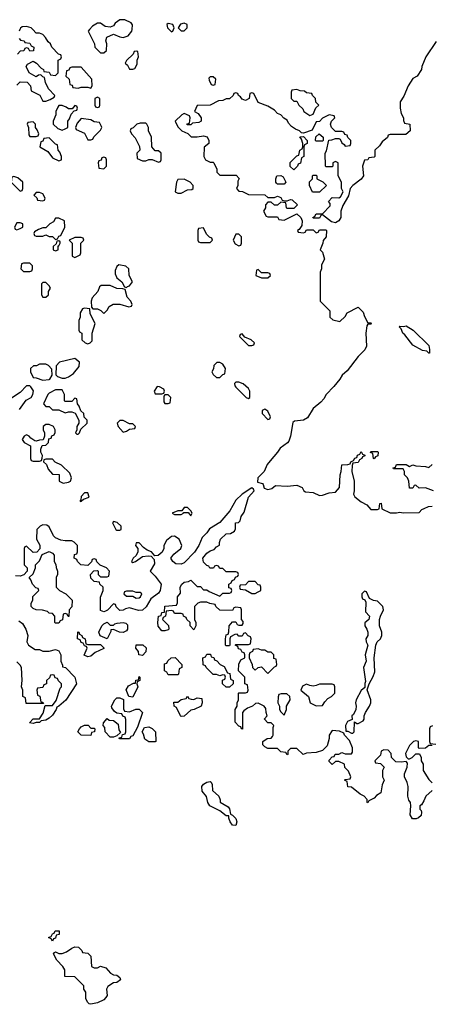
# Model space of a CAD drawing. Header units: inches. Extents: x 2710684 to 2828758, y 857022 to 965663.
# Tile 22 of 256: x 2726987 to 2729539, y 873935 to 880061. Entities that reach past the tile are written whole.
import ezdxf

# ---------------------------------------------------------------- set-up
doc = ezdxf.new("R2010")
doc.units = ezdxf.units.IN
doc.header["$MEASUREMENT"] = 0
doc.layers.add('C7827', color=7, linetype='Continuous')
doc.layers.add('C7828', color=7, linetype='Continuous')

msp = doc.modelspace()

# ---------------------------------------------------------------- linework, layer by layer
at = {"layer": 'C7827', "color": 4, "elevation": 16}
for points in [[(2726970, 879654), (2726990, 879674), (2727032.7, 879672.7), (2727054, 879650), (2727058, 879618), (2727111.3, 879591.3), (2727130, 879554), (2727150, 879554), (2727176.4, 879563.6), (2727202, 879578), (2727206, 879590), (2727166, 879630), (2727148, 879670), (2727142, 879702), (2727130, 879706), (2727118, 879718), (2727103.6, 879716.4), (2727090, 879706), (2727046, 879730), (2727028, 879770), (2727036.4, 879783.6), (2727070, 879802), (2727091.1, 879791.1), (2727119.6, 879759.6), (2727134, 879750), (2727138, 879738), (2727170, 879734), (2727178, 879718), (2727210, 879714), (2727226, 879730), (2727226, 879810), (2727242, 879818), (2727246, 879830), (2727242, 879842), (2727227.3, 879847.3), (2727186, 879890), (2727178, 879910), (2727163.1, 879923.1), (2727148, 879950), (2727130, 879968), (2727110, 879978), (2727090, 879978), (2727068, 880000)], [(2726988.1, 880000), (2726984.7, 879990)], [(2727421.2, 880000), (2727412, 879990), (2727452, 879910), (2727454, 879890), (2727490, 879854), (2727510, 879854), (2727526, 879870), (2727528, 879910), (2727522, 879930), (2727528.7, 879951.3), (2727570, 879971.3), (2727610, 879954), (2727630, 879950.6), (2727660.2, 879959.8), (2727684, 879990), (2727685.3, 880000)], [(2727915.2, 880000), (2727930, 879986), (2727938, 879990), (2727943, 880000)], [(2727982, 880000), (2727990, 879992), (2728010, 879992), (2728018, 880000)], [(2726984.7, 879944.7), (2726992.7, 879932.7), (2727014, 879930), (2727018, 879918), (2727050, 879914), (2727058, 879898), (2727074, 879890), (2727072.7, 879867.3), (2727050, 879866), (2727042, 879882), (2727030, 879886), (2727018, 879882), (2727012.7, 879867.3), (2726990, 879866), (2726972.7, 879847.3)], [(2729575.3, 879924.7), (2729511, 879830), (2729486, 879770), (2729484.7, 879750), (2729458, 879710), (2729430, 879695.3), (2729401, 879650), (2729374.4, 879585.6), (2729351.3, 879550), (2729351, 879510), (2729358, 879478), (2729372, 879450), (2729372.7, 879432.7), (2729378, 879418), (2729412, 879410), (2729414, 879370), (2729387.3, 879347.3), (2729290, 879346), (2729278, 879342), (2729272.7, 879327.3), (2729239.6, 879300.4), (2729223.6, 879276.4), (2729194, 879250), (2729194, 879210), (2729190, 879206), (2729158, 879202), (2729151.6, 879188.4), (2729130, 879186), (2729118, 879150), (2729124, 879090), (2729110.4, 879069.6), (2729058, 879030), (2729042, 879010), (2729030, 878966), (2728995.3, 878904.7), (2728982, 878870), (2728982, 878830), (2728971.1, 878808.9), (2728950, 878798), (2728924, 878804), (2728870, 878846), (2728858, 878842), (2728850, 878826), (2728810, 878826), (2728808, 878830), (2728822, 878838), (2728830, 878854), (2728870, 878854), (2728916.4, 878903.6), (2728916.4, 878916.4), (2728906, 878930), (2728930, 878954), (2728970, 878952), (2728980.4, 878959.6), (2728998, 878990), (2728988, 879010), (2728988, 879050), (2728966, 879090), (2728966, 879170), (2728950, 879178), (2728934, 879170), (2728934, 879150), (2728930, 879146), (2728890, 879146), (2728888, 879150), (2728886, 879230), (2728894.6, 879245.4), (2728908, 879312), (2728927.3, 879312.7), (2728950, 879322), (2728970, 879322), (2728978, 879318), (2728990, 879294), (2729004.7, 879284.7), (2729010, 879274), (2729042, 879278), (2729046, 879290), (2729046, 879310), (2729027.3, 879327.3), (2729022, 879342), (2729007.3, 879347.3), (2729002, 879362), (2728990, 879366), (2728950, 879366), (2728926, 879390), (2728918, 879410), (2728926, 879430), (2728946, 879450), (2728942, 879462), (2728910, 879468), (2728870, 879448), (2728850, 879428), (2728830, 879426), (2728805.4, 879374.6), (2728750, 879355.3), (2728738, 879358), (2728726, 879370), (2728700.2, 879380.2), (2728676.4, 879396.4), (2728658, 879418), (2728650, 879435.3), (2728628.7, 879448.7), (2728610, 879468), (2728590, 879478), (2728570, 879498), (2728530, 879522), (2728470, 879546), (2728442, 879602), (2728430, 879606), (2728418, 879602), (2728414, 879570), (2728390, 879558), (2728370, 879566), (2728360.4, 879580.4), (2728346, 879590), (2728342, 879602), (2728330, 879606), (2728318, 879602), (2728314, 879590), (2728290, 879568), (2728270, 879568), (2728250, 879558), (2728223.6, 879556.4), (2728171.6, 879528.4), (2728090, 879526), (2728074, 879490), (2728096.9, 879476.9), (2728114, 879450), (2728114, 879430), (2728099.6, 879420.4), (2728062, 879418), (2728050, 879406), (2728027.3, 879407.3), (2728027.3, 879412.7), (2728042, 879418), (2728046, 879450), (2728042, 879462), (2728010, 879478), (2727994, 879470), (2727954, 879430), (2727970, 879394), (2727994, 879370), (2728032.7, 879352.7), (2728052.7, 879332.7), (2728090, 879332), (2728130, 879338), (2728151.3, 879331.3), (2728162, 879310), (2728162, 879290), (2728132.7, 879267.3), (2728132, 879210), (2728142, 879190), (2728170, 879174), (2728190, 879174), (2728194, 879170), (2728211.6, 879131.6), (2728212.7, 879112.7), (2728230, 879094), (2728332.7, 879092.7), (2728352, 879072), (2728343.6, 879056.4), (2728342, 879030), (2728334, 879010), (2728350, 878994), (2728371.6, 878991.6), (2728410, 878974), (2728510, 878972), (2728530, 878954), (2728570, 878954), (2728590, 878962), (2728610, 878954), (2728618, 878938), (2728630, 878934), (2728650, 878934), (2728670, 878942), (2728679.6, 878939.6), (2728714, 878910), (2728690, 878886), (2728650, 878886), (2728646, 878890), (2728642, 878922), (2728610, 878926), (2728590, 878906), (2728570, 878906), (2728550, 878926), (2728530, 878926), (2728514, 878910), (2728514, 878890), (2728502, 878870), (2728518, 878838), (2728530, 878834), (2728590, 878834), (2728598, 878818), (2728630, 878814), (2728710, 878854), (2728734, 878830), (2728742, 878810), (2728739.6, 878780.4), (2728723.6, 878756.4), (2728714, 878750), (2728718, 878738), (2728750, 878734), (2728762, 878738), (2728770, 878754), (2728810, 878754), (2728830, 878734), (2728842, 878738), (2728850, 878754), (2728890, 878754), (2728894, 878750), (2728892, 878710), (2728872.7, 878687.3), (2728872, 878670), (2728854, 878630), (2728870, 878614), (2728882, 878570), (2728863.6, 878536.4), (2728862, 878510), (2728854, 878490), (2728854, 878310), (2728914, 878250), (2728914, 878210), (2728932.7, 878192.7), (2728976.4, 878183.6), (2729010, 878214), (2729023.1, 878236.9), (2729090, 878272), (2729122, 878242), (2729130, 878214), (2729150, 878174), (2729170, 878174), (2729174, 878170), (2729170, 878166), (2729150, 878166), (2729144.7, 878155.3), (2729138.8, 878110), (2729141.6, 878030), (2729132.4, 878007.6), (2729090, 877965.2), (2729023.1, 877876.9), (2728990.8, 877850), (2728976.2, 877823.8), (2728940.5, 877779.5), (2728890.8, 877730), (2728877.6, 877702.4), (2728859.3, 877680.7), (2728810, 877642), (2728775.6, 877584.4), (2728750.4, 877569.6), (2728696, 877564), (2728684.7, 877555.3), (2728670.4, 877469.6), (2728660.4, 877439.6), (2728652.3, 877427.7), (2728604.9, 877395.1), (2728590.3, 877369.7), (2728543.1, 877316.9), (2728526.1, 877293.9), (2728506, 877250), (2728468, 877210), (2728464.5, 877184.5), (2728495.2, 877175.2), (2728501, 877170), (2728507.1, 877147.1), (2728530, 877138.8), (2728554.8, 877145.2), (2728576.5, 877163.5), (2728650, 877158), (2728710, 877166), (2728742, 877150), (2728752, 877130), (2728762.8, 877122.8), (2728810, 877119.1), (2728850, 877101), (2728870, 877102.8), (2728910, 877118), (2728950, 877122), (2728975.3, 877150), (2728978, 877230), (2728986, 877250), (2728988.4, 877291.6), (2729027.3, 877292.7), (2729042, 877298), (2729046, 877310), (2729062, 877318), (2729070, 877334), (2729082, 877338), (2729087.3, 877352.7), (2729102, 877358), (2729110, 877374), (2729118, 877358), (2729132.7, 877352.7), (2729132.7, 877347.3), (2729118, 877342), (2729114, 877330), (2729098, 877322), (2729090, 877306), (2729058, 877302), (2729052.7, 877287.3), (2729052, 877250), (2729066, 877190), (2729066, 877130), (2729061, 877110), (2729070, 877092), (2729110, 877062), (2729143.6, 877043.6), (2729170, 877014), (2729210, 877014), (2729222, 877018), (2729226, 877050), (2729234, 877054), (2729238, 877018), (2729290, 876992), (2729330, 876992), (2729350, 876998), (2729370, 876992), (2729470, 876994), (2729487.3, 877012.7), (2729500.4, 877019.6), (2729528.4, 877031.6), (2729550, 877034)], [(2726985.2, 877634.8), (2727026.6, 877693.4), (2727058, 877710), (2727068.7, 877730), (2727072.9, 877752.9), (2727057.2, 877777.2), (2727050, 877782), (2727030, 877782), (2726990, 877742), (2726922.8, 877697.2)], [(2729558, 877130), (2729510, 877148), (2729470, 877146), (2729450, 877166), (2729438, 877162), (2729430, 877146), (2729410, 877146), (2729406, 877190), (2729398, 877210), (2729378, 877230), (2729378, 877250), (2729370, 877266), (2729310, 877266), (2729307.3, 877272.7), (2729322, 877278), (2729330, 877294), (2729390, 877294), (2729410, 877282), (2729430, 877292), (2729450, 877284.7), (2729510, 877282), (2729530, 877274), (2729550, 877294)], [(2729550, 875266), (2729512, 875230), (2729499.8, 875200.2), (2729483.6, 875176.4), (2729474, 875170), (2729474, 875150), (2729482, 875142), (2729484.7, 875130), (2729482, 875110), (2729465.4, 875094.6), (2729451.1, 875088.9), (2729429.1, 875089.1), (2729414.6, 875114.6), (2729418, 875170), (2729415.3, 875190), (2729405.2, 875205.2), (2729399, 875230), (2729401.2, 875290), (2729395.5, 875315.5), (2729378, 875350), (2729378, 875370), (2729395.3, 875410), (2729396.4, 875436.4), (2729390, 875446), (2729358, 875442), (2729324.7, 875444.7), (2729298, 875470), (2729296.4, 875496.4), (2729276.4, 875516.4), (2729250, 875518), (2729234, 875510), (2729230, 875486), (2729194, 875450), (2729198, 875438), (2729230, 875434), (2729252, 875410), (2729242, 875390), (2729242, 875350), (2729252, 875330), (2729239.6, 875300.4), (2729232, 875250), (2729205.4, 875234.6), (2729190, 875218), (2729158, 875202), (2729150, 875188), (2729146, 875190), (2729146, 875210), (2729128, 875230), (2729102.7, 875242.7), (2729050, 875286), (2729027.3, 875287.3), (2729022, 875322), (2729006, 875330), (2729010, 875334), (2729042, 875338), (2729046, 875350), (2729030, 875386), (2729008.7, 875408.7), (2729006, 875430), (2728970, 875446), (2728950, 875446), (2728930, 875428), (2728910, 875446), (2728910, 875454), (2728930, 875474), (2728942, 875478), (2728948.4, 875491.6), (2728970, 875492), (2728990, 875502), (2729010, 875494), (2729050, 875494), (2729056.4, 875503.6), (2729055.3, 875530), (2729036.4, 875576.4), (2729006, 875610), (2729002, 875622), (2728975.3, 875635.3), (2728930, 875638), (2728911.3, 875610), (2728911, 875590), (2728897.3, 875542.7), (2728870, 875514), (2728830, 875501.2), (2728770, 875498), (2728748.7, 875488.7), (2728710, 875526), (2728670, 875526), (2728654, 875510), (2728654, 875490), (2728650, 875488), (2728642, 875502), (2728610, 875506), (2728590, 875526), (2728530, 875526), (2728510, 875538), (2728498, 875550), (2728498, 875570), (2728526, 875590), (2728550, 875592), (2728558, 875602), (2728562, 875610), (2728562, 875658), (2728566, 875670), (2728550, 875686), (2728530, 875686), (2728508.4, 875708.4), (2728508.4, 875711.6), (2728526, 875730), (2728518, 875750), (2728516.4, 875776.4), (2728506, 875790), (2728470, 875808), (2728452.7, 875807.3), (2728434, 875790), (2728402, 875778), (2728379.6, 875760.4), (2728372, 875750), (2728372.7, 875647.3), (2728366, 875650), (2728362, 875662), (2728350, 875666), (2728326, 875690), (2728326, 875770), (2728338, 875790), (2728338, 875810), (2728346, 875830), (2728346, 875870), (2728350, 875874), (2728390, 875874), (2728402, 875878), (2728406, 875890), (2728402, 875922), (2728386, 875930), (2728386, 875970), (2728346, 876010), (2728348.4, 876051.6), (2728362, 876078), (2728386, 876090), (2728386, 876110), (2728382, 876122), (2728370, 876126), (2728362, 876142), (2728347.3, 876147.3), (2728342, 876162), (2728326, 876170), (2728330, 876174), (2728410, 876174), (2728422, 876178), (2728426, 876210), (2728422, 876222), (2728407.3, 876227.3), (2728390, 876246), (2728378, 876242), (2728370, 876226), (2728350, 876226), (2728338, 876238), (2728323.6, 876236.4), (2728298, 876222), (2728294, 876210), (2728294, 876170), (2728290, 876166), (2728270, 876166), (2728266, 876170), (2728266, 876210), (2728270, 876234), (2728282, 876238), (2728287.3, 876252.7), (2728288, 876290), (2728310, 876314), (2728330, 876314), (2728338, 876298), (2728350, 876294), (2728370, 876294), (2728376.4, 876303.6), (2728376.4, 876316.4), (2728366, 876330), (2728366, 876390), (2728362, 876402), (2728330, 876406), (2728318, 876402), (2728310, 876386), (2728230, 876388), (2728206, 876410), (2728202, 876422), (2728168.4, 876428.4), (2728150, 876438), (2728110, 876438), (2728094, 876430), (2728074, 876410), (2728074, 876330), (2728082, 876310), (2728082, 876290), (2728070, 876266), (2728046, 876290), (2728046, 876310), (2728026, 876330), (2728022, 876342), (2728006, 876350), (2728002, 876362), (2727990, 876366), (2727950, 876366), (2727942, 876382), (2727930, 876386), (2727898, 876382), (2727894, 876350), (2727878, 876342), (2727874, 876330), (2727912.7, 876292.7), (2727914, 876270), (2727910, 876266), (2727890, 876258), (2727870, 876258), (2727848.4, 876288.4), (2727846, 876310), (2727848.7, 876350), (2727866, 876354), (2727870, 876372), (2727886, 876374), (2727890, 876412), (2727962, 876418), (2727967.3, 876432.7), (2727968, 876470), (2727987.3, 876492.7), (2727985.2, 876530), (2727995.3, 876550), (2728010, 876561), (2728035.3, 876564.7), (2728050, 876574), (2728090, 876534), (2728110, 876534), (2728130, 876514), (2728150, 876514), (2728163.6, 876503.6), (2728230, 876474), (2728250, 876494), (2728290, 876494), (2728302, 876498), (2728306, 876510), (2728302, 876522), (2728287.3, 876527.3), (2728286, 876550), (2728302, 876558), (2728307.3, 876572.7), (2728322, 876578), (2728327.3, 876592.7), (2728342, 876598), (2728346, 876610), (2728342, 876622), (2728330, 876626), (2728270, 876626), (2728250, 876646), (2728230, 876646), (2728222, 876662), (2728210, 876666), (2728198, 876662), (2728191.6, 876648.4), (2728168.4, 876648.4), (2728162, 876662), (2728150, 876666), (2728130, 876686), (2728125.2, 876710), (2728150, 876741), (2728170, 876756), (2728195.3, 876764.7), (2728210, 876782), (2728228, 876792), (2728228, 876808), (2728235.3, 876830), (2728270, 876862), (2728296.4, 876863.6), (2728322, 876878), (2728327.3, 876892.7), (2728329, 876930), (2728347.3, 876932.7), (2728356.4, 876943.6), (2728364, 876970), (2728382, 876998), (2728409.3, 877090.7), (2728444, 877130), (2728440.4, 877140.4), (2728430, 877148.7), (2728370, 877109.2), (2728330, 877072.7), (2728294.1, 877005.9), (2728230, 876931.8), (2728166.4, 876893.6), (2728150, 876869.2), (2728120.4, 876839.6), (2728101.3, 876790), (2728072.7, 876747.3), (2728010, 876682.4), (2727990, 876674), (2727956.5, 876676.5), (2727938, 876690), (2727926, 876710), (2727944, 876736), (2727988.7, 876770), (2727994, 876790), (2727978, 876830), (2727950, 876848), (2727930, 876846), (2727899.6, 876820.4), (2727882, 876790), (2727882, 876770), (2727872.7, 876747.3), (2727847.3, 876727.3), (2727826, 876726), (2727806, 876750), (2727780.2, 876760.2), (2727756.4, 876776.4), (2727730, 876806), (2727710, 876806), (2727706, 876790), (2727722, 876770), (2727721, 876750), (2727711.6, 876728.4), (2727692, 876710), (2727682, 876690), (2727690, 876684.7), (2727706, 876690), (2727750, 876721), (2727786, 876726), (2727803.6, 876723.6), (2727823.6, 876703.6), (2727825.4, 876674.6), (2727798, 876630), (2727830, 876598), (2727867.3, 876550), (2727860.4, 876510), (2727850, 876492.7), (2727801.6, 876458.4), (2727772.8, 876407.2), (2727750, 876387.3), (2727726, 876386), (2727670, 876402), (2727643.6, 876396.4), (2727630, 876388), (2727610, 876386), (2727587.3, 876407.3), (2727582, 876422), (2727570, 876426), (2727532.7, 876387.3), (2727519.6, 876380.4), (2727510, 876378), (2727490, 876386), (2727488.4, 876468.4), (2727506, 876510), (2727506, 876530), (2727486, 876550), (2727482, 876562), (2727450, 876566), (2727430, 876586), (2727428, 876610), (2727447.3, 876632.7), (2727470, 876634), (2727474, 876630), (2727474, 876610), (2727490, 876594), (2727530, 876594), (2727542, 876598), (2727546, 876630), (2727526, 876650), (2727487.3, 876667.3), (2727467.3, 876687.3), (2727462, 876702), (2727450, 876706), (2727438, 876702), (2727432.7, 876687.3), (2727410, 876666), (2727366, 876670), (2727346, 876690), (2727342, 876702), (2727326, 876710), (2727327.3, 876732.7), (2727342, 876738), (2727346, 876750), (2727346, 876790), (2727326, 876810), (2727310, 876818), (2727270, 876818), (2727243.1, 876823.1), (2727210, 876838), (2727198, 876850), (2727170, 876906), (2727156.4, 876916.4), (2727130, 876918), (2727114, 876910), (2727094, 876890), (2727092, 876830), (2727111.1, 876791.1), (2727112, 876768), (2727092.7, 876747.3), (2727070, 876746), (2727030, 876786), (2727018, 876782), (2727014, 876770), (2727014, 876670), (2727034, 876650), (2727034, 876630), (2727012.7, 876607.3), (2726990, 876598), (2726960.4, 876600.4)], [(2726981, 876321), (2727003.6, 876303.6), (2727024.7, 876270), (2727038, 876230), (2727032, 876190), (2727042, 876170), (2727083.6, 876143.6), (2727110, 876142), (2727130, 876132), (2727170, 876132), (2727210, 876142), (2727230, 876134), (2727242, 876110), (2727242, 876070), (2727254, 876046), (2727254, 876034), (2727271.1, 876031.1), (2727330.5, 875970.5), (2727341, 875930), (2727273.3, 875826.7), (2727230, 875789.2), (2727216.9, 875783.1), (2727214, 875770), (2727190, 875734), (2727170, 875716), (2727150, 875703.7), (2727121, 875699), (2727110, 875689.2), (2727090, 875689), (2727070, 875682), (2727047.3, 875687.3), (2727070, 875712), (2727110, 875712), (2727132.9, 875747.1), (2727146, 875794), (2727190, 875794), (2727213.6, 875826.4), (2727238, 875902), (2727246, 875910), (2727246, 875930), (2727227.3, 875947.3), (2727222, 875962), (2727207.3, 875967.3), (2727202, 875982), (2727190, 875986), (2727178, 875982), (2727172.7, 875967.3), (2727154, 875950), (2727154, 875930), (2727138, 875922), (2727130, 875906), (2727098, 875902), (2727094, 875890), (2727098, 875858), (2727112.7, 875852.7), (2727118, 875818), (2727130, 875814), (2727134, 875806), (2727027.3, 875807.3), (2727022, 875842), (2727006, 875850), (2727006, 875890), (2726998, 875910), (2727002, 875950), (2726998, 876030), (2726990, 876046), (2726970, 876066)], [(2729552.7, 875667.3), (2729538, 875662), (2729534, 875650), (2729534, 875570), (2729538, 875558), (2729572.7, 875552.7)], [(2729550, 875546), (2729530, 875546), (2729510, 875528), (2729470, 875526), (2729466, 875530), (2729466, 875570), (2729450, 875575.3), (2729434, 875570), (2729410, 875546), (2729384.7, 875495.3), (2729390, 875474), (2729402, 875462), (2729410, 875462), (2729426, 875470), (2729450, 875494), (2729472.7, 875492.7), (2729482, 875470), (2729482, 875450), (2729494, 875430), (2729494, 875390), (2729530, 875334), (2729550, 875314)]]:
    msp.add_lwpolyline(points, dxfattribs=at)
for points in [[(2727710, 879866), (2727698, 879862), (2727692.7, 879847.3), (2727650, 879806), (2727642, 879790), (2727658, 879778), (2727670, 879754), (2727690, 879754), (2727702, 879758), (2727716.4, 879783.6), (2727718, 879810), (2727726, 879830), (2727722, 879862)], [(2727370, 879766), (2727310, 879766), (2727298, 879762), (2727292.7, 879747.3), (2727278, 879742), (2727274, 879710), (2727294, 879690), (2727298, 879658), (2727312.7, 879652.7), (2727318, 879638), (2727350, 879634), (2727370, 879642), (2727410, 879642), (2727430, 879634), (2727438, 879650), (2727435.3, 879690)], [(2728190, 879706), (2728170, 879706), (2728162, 879698), (2728163.6, 879683.6), (2728178, 879658), (2728190, 879654), (2728202, 879658), (2728206, 879690)], [(2728710, 879626), (2728678, 879622), (2728674, 879610), (2728674, 879570), (2728690, 879554), (2728710, 879554), (2728722, 879530), (2728746, 879506), (2728752, 879490), (2728790, 879464.7), (2728810, 879474), (2728828.4, 879511.6), (2728846, 879530), (2728828.4, 879548.4), (2728826, 879570), (2728806, 879590), (2728802, 879602), (2728770, 879606), (2728756.4, 879616.4), (2728730, 879618)], [(2727470, 879578), (2727454, 879570), (2727454, 879530), (2727458, 879518), (2727470, 879514), (2727482, 879518), (2727486, 879530), (2727486, 879570)], [(2727330, 879526), (2727314, 879506), (2727290, 879506), (2727276.4, 879516.4), (2727250, 879526), (2727230, 879526), (2727223.6, 879516.4), (2727212, 879490), (2727211.6, 879468.4), (2727194, 879430), (2727194, 879410), (2727223.6, 879383.6), (2727250, 879374), (2727270, 879382), (2727286, 879390), (2727286, 879430), (2727296.4, 879443.6), (2727307.3, 879472.7), (2727326, 879494), (2727342, 879498), (2727346, 879510), (2727342, 879522)], [(2727370, 879446), (2727343.6, 879416.4), (2727334, 879390), (2727338, 879378), (2727390, 879354), (2727410, 879314), (2727430, 879314), (2727442, 879318), (2727447.3, 879332.7), (2727490, 879374), (2727498, 879390), (2727496.4, 879396.4), (2727482, 879422), (2727450, 879426), (2727430, 879438)], [(2727070, 879426), (2727038, 879422), (2727034, 879410), (2727042, 879390), (2727043.6, 879343.6), (2727050, 879334), (2727090, 879334), (2727102, 879338), (2727106, 879350), (2727096.4, 879376.4), (2727086, 879390), (2727086, 879410)], [(2727770, 879418), (2727736.4, 879416.4), (2727714, 879410), (2727692.7, 879387.3), (2727678, 879382), (2727674, 879370), (2727682, 879350), (2727705.4, 879325.4), (2727731.6, 879271.6), (2727734, 879250), (2727714, 879230), (2727718, 879198), (2727750, 879182), (2727770, 879182), (2727790, 879192), (2727810, 879192), (2727850, 879174), (2727862, 879178), (2727866, 879190), (2727866, 879230), (2727850, 879246), (2727830, 879246), (2727808, 879270), (2727806, 879330), (2727788.4, 879368.4), (2727788, 879390), (2727778, 879410)], [(2727170, 879326), (2727138, 879322), (2727130, 879306), (2727118, 879302), (2727112, 879270), (2727161, 879241), (2727190, 879202), (2727230, 879182), (2727246, 879190), (2727246, 879210), (2727236.4, 879236.4), (2727226, 879250), (2727222, 879282), (2727210, 879286)], [(2728690, 879126), (2728668.4, 879148.4), (2728668.4, 879171.6), (2728710, 879214), (2728722, 879218), (2728728, 879250), (2728742, 879258), (2728746, 879270), (2728746, 879290), (2728738, 879318), (2728728, 879332), (2728750, 879334), (2728774, 879310), (2728774, 879290), (2728758, 879282), (2728754, 879270), (2728754, 879210), (2728738, 879202), (2728732.7, 879167.3), (2728718, 879162), (2728714, 879150)], [(2728830, 879306), (2728826, 879310), (2728828.4, 879331.6), (2728848.4, 879351.6), (2728874, 879330), (2728874, 879310), (2728870, 879306)], [(2727510, 879206), (2727498, 879202), (2727492.7, 879187.3), (2727478, 879182), (2727474, 879170), (2727478, 879138), (2727510, 879134), (2727526, 879150), (2727526, 879190), (2727522, 879202)], [(2726950, 879086), (2726938, 879082), (2726934, 879050), (2726990, 878994), (2727002, 878998), (2727006, 879010), (2727006, 879050), (2726976.4, 879076.4)], [(2728590, 879038), (2728583.1, 879043.1), (2728578, 879050), (2728578, 879070), (2728586, 879090), (2728610, 879091.3), (2728623.6, 879083.6), (2728642, 879050), (2728630, 879038)], [(2728807.3, 878987.3), (2728788.4, 879028.4), (2728788.4, 879051.6), (2728806, 879070), (2728806, 879090), (2728810, 879094), (2728830, 879094), (2728834, 879090), (2728834, 879070), (2728871.6, 879051.6), (2728894, 879030), (2728850, 878988)], [(2728010, 879068), (2727970, 879066), (2727962, 879050), (2727954, 878990), (2727970, 878982), (2727990, 878982), (2728030, 879002), (2728056.4, 879003.6), (2728066, 879010), (2728066, 879030), (2728046, 879050)], [(2727110, 878986), (2727090, 878986), (2727074, 878970), (2727092.7, 878952.7), (2727098, 878938), (2727130, 878934), (2727142, 878938), (2727146, 878950), (2727130, 878978)], [(2726990, 878798), (2726970, 878798), (2726954, 878770), (2726958, 878758), (2726970, 878754), (2726990, 878762), (2727006, 878770), (2727006, 878790)], [(2727230, 878826), (2727210, 878826), (2727196.9, 878803.1), (2727174, 878790), (2727150, 878766), (2727130, 878766), (2727103.6, 878756.4), (2727078, 878742), (2727074, 878730), (2727078, 878718), (2727090, 878714), (2727130, 878714), (2727150, 878722), (2727170, 878712), (2727191.6, 878711.6), (2727210, 878694), (2727222, 878698), (2727230, 878714), (2727242, 878718), (2727268, 878770), (2727266, 878810)], [(2728130, 878766), (2728098, 878762), (2728094, 878750), (2728094, 878690), (2728098, 878678), (2728110, 878674), (2728170, 878674), (2728186, 878690), (2728182, 878702), (2728167.3, 878707.3), (2728147.3, 878727.3)], [(2728350, 878726), (2728330, 878726), (2728314, 878690), (2728325.4, 878665.4), (2728350, 878654), (2728362, 878658), (2728366, 878670), (2728366, 878710)], [(2727230, 878686), (2727218, 878682), (2727214, 878666), (2727194, 878650), (2727194, 878630), (2727210, 878622), (2727226, 878630), (2727226, 878654), (2727230, 878654), (2727238, 878670), (2727238, 878678)], [(2727370, 878706), (2727330, 878706), (2727294, 878690), (2727314, 878670), (2727314, 878590), (2727330, 878582), (2727362, 878598), (2727366, 878610), (2727366, 878670), (2727386, 878690), (2727382, 878702)], [(2727050, 878546), (2727010, 878546), (2726998, 878542), (2726994, 878510), (2727010, 878494), (2727050, 878494), (2727062, 878498), (2727066, 878510), (2727066, 878530)], [(2727603.6, 878536.4), (2727590, 878526), (2727579.6, 878500.4), (2727579.6, 878479.6), (2727590, 878454), (2727622, 878430), (2727638, 878398), (2727650, 878394), (2727658, 878402), (2727670, 878404.7), (2727688, 878430), (2727668.4, 878468.4), (2727666, 878510), (2727647.3, 878527.3)], [(2728470, 878506), (2728458, 878502), (2728454, 878470), (2728490, 878454), (2728530, 878454), (2728546, 878470), (2728542, 878482), (2728530, 878486), (2728490, 878486)], [(2727150, 878426), (2727130, 878426), (2727122, 878418), (2727122, 878350), (2727130, 878334), (2727150, 878334), (2727166, 878350), (2727166, 878370), (2727178, 878390), (2727170, 878406)], [(2727550, 878408), (2727492.7, 878407.3), (2727482, 878398), (2727472, 878370), (2727438, 878330), (2727432, 878310), (2727432.7, 878272.7), (2727442, 878262), (2727470, 878262), (2727491.6, 878251.6), (2727510, 878234), (2727530, 878254), (2727543.1, 878276.9), (2727568.4, 878291.6), (2727610, 878292), (2727666, 878274), (2727682, 878278), (2727686, 878290), (2727678, 878310), (2727654, 878334), (2727642, 878382), (2727627.3, 878387.3), (2727590, 878388)], [(2727390, 878266), (2727378, 878262), (2727363.6, 878236.4), (2727362, 878210), (2727354, 878190), (2727354, 878130), (2727358, 878118), (2727374, 878110), (2727374, 878070), (2727394, 878050), (2727410, 878044.7), (2727426, 878050), (2727436.4, 878063.6), (2727438, 878110), (2727455.3, 878170), (2727426, 878230), (2727422, 878262)], [(2729530, 877986), (2729518, 877998), (2729490, 878002), (2729430, 878035.3), (2729380.4, 878100.4), (2729368, 878110), (2729358, 878138), (2729346, 878150), (2729350, 878154), (2729372, 878152), (2729390, 878156), (2729432, 878130), (2729530, 878034), (2729534, 878010), (2729534, 877986)], [(2728370, 878106), (2728358, 878102), (2728354, 878090), (2728410, 878034), (2728430, 878034), (2728442, 878038), (2728446, 878050), (2728426, 878070), (2728386, 878086)], [(2727150, 877918), (2727110, 877918), (2727091.6, 877908.4), (2727072.7, 877907.3), (2727054, 877890), (2727054, 877870), (2727070, 877834), (2727090, 877832), (2727130, 877818), (2727170, 877822), (2727175.3, 877824.7), (2727188, 877850), (2727187.3, 877887.3), (2727166, 877910)], [(2727330, 877954), (2727234, 877930), (2727212.7, 877907.3), (2727211.6, 877851.6), (2727221, 877841), (2727250, 877831), (2727270, 877831), (2727290, 877838), (2727320.4, 877859.6), (2727356.4, 877903.6), (2727358, 877930)], [(2728230, 877928), (2728212.7, 877927.3), (2728194, 877910), (2728191.6, 877888.4), (2728182, 877870), (2728190, 877854), (2728210, 877834), (2728230, 877834), (2728250, 877854), (2728262, 877858), (2728266, 877890), (2728250, 877918)], [(2728350, 877806), (2728330, 877806), (2728322, 877798), (2728323.6, 877783.6), (2728330, 877774), (2728394, 877710), (2728410, 877704.7), (2728418, 877710), (2728418, 877750), (2728410, 877766), (2728376.4, 877796.4)], [(2727250, 877758), (2727210, 877758), (2727170, 877738), (2727162, 877730), (2727134, 877670), (2727150, 877654), (2727170, 877654), (2727190, 877634), (2727230, 877634), (2727270, 877614), (2727290, 877622), (2727310, 877622), (2727332.7, 877612.7), (2727354, 877570), (2727354, 877550), (2727342, 877530), (2727342, 877510), (2727334, 877490), (2727342, 877482), (2727350, 877482), (2727358, 877490), (2727367.3, 877512.7), (2727406, 877550), (2727406, 877570), (2727387.3, 877587.3), (2727386, 877610), (2727367.3, 877627.3), (2727356.4, 877656.4), (2727346, 877670), (2727342, 877702), (2727330, 877706), (2727310, 877686), (2727270, 877686), (2727266, 877690), (2727266, 877730)], [(2727842, 877778), (2727822, 877750), (2727830, 877734), (2727870, 877734), (2727882, 877738), (2727886, 877750), (2727882, 877762), (2727856.4, 877776.4)], [(2727910, 877726), (2727890, 877726), (2727882, 877718), (2727883.6, 877683.6), (2727890, 877674), (2727910, 877674), (2727922, 877678), (2727926, 877710)], [(2728510, 877638), (2728494, 877630), (2728494, 877610), (2728530, 877574), (2728542, 877578), (2728546, 877590), (2728530, 877626)], [(2727630, 877568), (2727610, 877568), (2727592, 877550), (2727598, 877530), (2727630, 877494), (2727650, 877502), (2727670, 877514), (2727702, 877518), (2727706, 877530), (2727690, 877546), (2727670, 877546)], [(2727170, 877542), (2727150, 877542), (2727132, 877530), (2727132, 877510), (2727142, 877490), (2727142, 877470), (2727132.7, 877447.3), (2727110, 877446), (2727090, 877438), (2727080.4, 877440.4), (2727056.4, 877456.4), (2727046, 877470), (2727030, 877478), (2727014, 877470), (2727002, 877450), (2727014, 877430), (2727054, 877410), (2727054, 877330), (2727058, 877318), (2727070, 877314), (2727110, 877314), (2727122, 877318), (2727127.3, 877332.7), (2727128, 877350), (2727118, 877370), (2727118, 877390), (2727127.3, 877412.7), (2727150, 877414), (2727166, 877430), (2727167.3, 877452.7), (2727182, 877458), (2727187.3, 877472.7), (2727202, 877478), (2727207.3, 877492.7), (2727208, 877510), (2727198, 877530)], [(2729190, 877328), (2729186, 877330), (2729182, 877362), (2729167.3, 877367.3), (2729170, 877374), (2729210, 877374), (2729214, 877370), (2729212.7, 877347.3), (2729198, 877342)], [(2727190, 877326), (2727150, 877326), (2727138, 877322), (2727134, 877310), (2727152.7, 877292.7), (2727163.6, 877263.6), (2727190, 877234), (2727232, 877232), (2727232, 877190), (2727256.9, 877176.9), (2727290, 877184), (2727302, 877190), (2727308.7, 877210), (2727299, 877239), (2727246, 877290), (2727207.3, 877307.3)], [(2727410, 877118), (2727390, 877118), (2727370, 877095.3), (2727366.4, 877073.6), (2727362, 877070), (2727363.6, 877063.6), (2727370, 877064.7), (2727383.1, 877076.9), (2727418, 877090)], [(2728030, 877026), (2728010, 877026), (2727994, 877006), (2727970, 877006), (2727934, 876990), (2727950, 876982), (2727990, 876982), (2728006, 876990), (2728006, 876994), (2728034, 876994), (2728050, 876974), (2728058, 876990), (2728050, 877006)], [(2727570, 876938), (2727564.7, 876930), (2727584.7, 876890), (2727590, 876884.7), (2727610, 876884.7), (2727618, 876890), (2727618, 876910), (2727593.6, 876933.6)], [(2727287.3, 876347.3), (2727282, 876362), (2727270, 876366), (2727258, 876362), (2727252.7, 876327.3), (2727238, 876322), (2727230, 876306), (2727210, 876306), (2727206, 876310), (2727206, 876350), (2727190, 876366), (2727170, 876368), (2727159, 876379), (2727128.4, 876388.4), (2727090, 876388.7), (2727070, 876398), (2727058, 876410), (2727058, 876430), (2727068, 876450), (2727068.4, 876471.6), (2727106, 876510), (2727102, 876522), (2727087.3, 876527.3), (2727066, 876550), (2727056.4, 876576.4), (2727046, 876590), (2727070, 876614), (2727086, 876650), (2727086, 876670), (2727110, 876694), (2727127.3, 876732.7), (2727170, 876752), (2727190, 876742), (2727202, 876730), (2727202, 876690), (2727211.6, 876671.6), (2727212.7, 876652.7), (2727222, 876630), (2727222, 876610), (2727214, 876590), (2727214, 876530), (2727234, 876510), (2727274, 876490), (2727314, 876450), (2727311.6, 876408.4), (2727294, 876390), (2727292.7, 876347.3)], [(2728450, 876566), (2728410, 876566), (2728390, 876546), (2728358, 876542), (2728354, 876530), (2728358, 876518), (2728390, 876514), (2728430, 876492), (2728450, 876492), (2728470, 876502), (2728486, 876510), (2728486, 876530), (2728482, 876542), (2728470, 876546)], [(2727690, 876506), (2727650, 876506), (2727638, 876502), (2727634, 876490), (2727650, 876474), (2727690, 876474), (2727710, 876462), (2727730, 876464.7), (2727738, 876470), (2727746, 876490), (2727736.4, 876496.4), (2727710, 876498)], [(2729130, 876506), (2729114, 876490), (2729114, 876470), (2729118, 876458), (2729132.7, 876452.7), (2729138, 876438), (2729136.9, 876376.9), (2729162, 876350), (2729158, 876330), (2729131.6, 876308.4), (2729131.3, 876290), (2729144.7, 876270), (2729150.8, 876250), (2729150.7, 876229.3), (2729138, 876210), (2729141, 876190), (2729151, 876170), (2729134.8, 876110), (2729140.7, 876070), (2729124, 876030), (2729137.3, 875942.7), (2729132, 875932), (2729132.7, 875907.3), (2729110, 875888), (2729078.8, 875830), (2729074.8, 875810), (2729079.1, 875790), (2729076.3, 875770), (2729061.4, 875738.6), (2729051.3, 875730), (2729052.7, 875707.3), (2729025.4, 875694.6), (2729012, 875670), (2729014, 875634), (2729026, 875634), (2729050, 875622), (2729058, 875622), (2729066, 875630), (2729067.3, 875692.7), (2729082, 875682), (2729090, 875682), (2729122, 875698), (2729128.7, 875710), (2729128.7, 875730), (2729135.3, 875750), (2729162, 875790), (2729168.7, 875810), (2729168.7, 875830), (2729147.3, 875892.7), (2729159, 875930), (2729184.7, 875975.3), (2729195.3, 876004.7), (2729189.2, 876090), (2729201.2, 876170), (2729209.3, 876190.7), (2729228.7, 876210), (2729238, 876230), (2729238, 876250), (2729224, 876290), (2729224, 876330), (2729229.3, 876350.7), (2729249, 876390), (2729244, 876410), (2729210, 876442.7), (2729186.8, 876446.8), (2729160.2, 876460.2), (2729142, 876502)], [(2727550, 876294), (2727570, 876294), (2727578, 876302), (2727593.6, 876306.4), (2727630, 876310.8), (2727647.5, 876307.5), (2727657.1, 876297.1), (2727657.1, 876270), (2727650, 876259.3), (2727630, 876247.6), (2727608, 876250), (2727570, 876268), (2727554, 876266), (2727554, 876254), (2727530, 876208.7), (2727487.3, 876227.3), (2727478, 876250), (2727498, 876290), (2727510, 876302), (2727530, 876312)], [(2727410, 876174), (2727490, 876174), (2727510, 876154), (2727510.5, 876149.5), (2727456.9, 876123.1), (2727430, 876102), (2727410, 876098), (2727388.4, 876108.4), (2727406, 876150), (2727402, 876162), (2727390, 876166), (2727382, 876182), (2727370, 876186), (2727362, 876202), (2727346, 876210), (2727347.3, 876252.7), (2727354, 876250), (2727358, 876238), (2727374, 876230), (2727378, 876218), (2727394, 876210), (2727398, 876178)], [(2727750, 876106), (2727728, 876110), (2727726, 876130), (2727708, 876150), (2727710, 876171.3), (2727751.6, 876171.6), (2727772.7, 876152.7), (2727771.6, 876128.4)], [(2728470, 876146), (2728438, 876142), (2728434, 876130), (2728418, 876122), (2728414, 876110), (2728414, 876090), (2728432, 876050), (2728434, 876030), (2728450, 876014), (2728468.4, 876031.6), (2728490, 876034), (2728530, 875994), (2728570, 876034), (2728582, 876038), (2728586, 876050), (2728582, 876082), (2728567.3, 876087.3), (2728566, 876110), (2728550, 876126), (2728530, 876126), (2728510, 876138), (2728490, 876138)], [(2727910, 875986), (2727902, 876002), (2727886, 876010), (2727887.3, 876052.7), (2727902, 876058), (2727907.3, 876072.7), (2727928.4, 876091.6), (2727952.7, 876092.7), (2727994, 876050), (2727994, 876030), (2727978, 876022), (2727974, 875990), (2727970, 875986)], [(2728270, 875908), (2728248.4, 875928.4), (2728248, 875952), (2728262, 875958), (2728266, 875970), (2728262, 875982), (2728250, 875986), (2728230, 875978), (2728210, 875988), (2728190, 875988), (2728146, 876030), (2728142, 876042), (2728127.3, 876047.3), (2728126, 876090), (2728142, 876098), (2728150, 876114), (2728172.7, 876112.7), (2728178, 876098), (2728192.7, 876092.7), (2728198, 876078), (2728212.7, 876072.7), (2728234, 876050), (2728256.9, 876036.9), (2728278, 875998), (2728292.7, 875992.7), (2728298, 875958), (2728314, 875950), (2728314, 875930), (2728290, 875908)], [(2727690, 875846), (2727666, 875850), (2727648.9, 875891.1), (2727663.1, 875916.9), (2727694, 875934), (2727706, 875934), (2727708.9, 875951.1), (2727726, 875954), (2727730, 875974), (2727734, 875970), (2727734, 875950), (2727718, 875942), (2727714, 875930), (2727722, 875910)], [(2728850, 875928), (2728830, 875918), (2728810, 875915.3), (2728790, 875918), (2728770, 875928), (2728745.4, 875914.6), (2728734, 875890), (2728782, 875850), (2728791.6, 875811.6), (2728830, 875792), (2728870, 875794), (2728883.1, 875816.9), (2728903.1, 875836.9), (2728926, 875850), (2728946, 875870), (2728946, 875910), (2728942, 875922), (2728930, 875926)], [(2727670, 875754), (2727708.4, 875771.6), (2727730, 875772), (2727751.1, 875751.1), (2727719.6, 875660.4), (2727690, 875606), (2727678, 875602), (2727670, 875586), (2727610, 875586), (2727606, 875590), (2727606, 875594), (2727622, 875598), (2727626, 875614), (2727642, 875618), (2727646, 875630), (2727647.3, 875707.3), (2727642, 875722), (2727627.3, 875727.3), (2727622, 875742), (2727590, 875746), (2727576.4, 875756.4), (2727560.4, 875780.4), (2727558, 875790), (2727578, 875830), (2727590, 875842), (2727610, 875842), (2727632, 875832), (2727632.7, 875772.7), (2727638, 875758)], [(2728070, 875832), (2728090, 875842), (2728118, 875838), (2728122, 875810), (2728114, 875790), (2728071.6, 875768.4), (2728050, 875766), (2728010, 875728), (2727990, 875726), (2727986, 875730), (2727962, 875782), (2727948, 875790), (2727946, 875814), (2727970, 875814), (2727990, 875832), (2728022, 875838), (2728030, 875852), (2728038, 875838), (2728052.7, 875832.7)], [(2728647.3, 875867.3), (2728612.7, 875867.3), (2728598, 875862), (2728592.7, 875847.3), (2728592, 875810), (2728602, 875790), (2728602, 875770), (2728610, 875754), (2728630, 875734), (2728646, 875770), (2728646, 875790), (2728668, 875830), (2728666, 875850)], [(2727550, 875598), (2727518, 875630), (2727516.4, 875656.4), (2727506, 875670), (2727507.3, 875687.3), (2727530, 875714), (2727543.6, 875703.6), (2727570, 875702), (2727598, 875678), (2727603.6, 875643.6), (2727614, 875626), (2727590, 875606), (2727570, 875598)], [(2727430, 875654), (2727450, 875654), (2727454, 875650), (2727452, 875630), (2727434, 875626), (2727430, 875608), (2727370, 875608.7), (2727348.9, 875631.1), (2727358, 875650), (2727370, 875662), (2727390, 875672), (2727411.6, 875671.6)], [(2727790, 875568), (2727764, 875584), (2727756.4, 875616.4), (2727748, 875630), (2727762, 875658), (2727790, 875662), (2727811.1, 875651.1), (2727830.9, 875630.9), (2727834, 875570), (2727830, 875568)], [(2728330, 875048.7), (2728308.7, 875050), (2728295.3, 875070), (2728287.3, 875092.7), (2728287.3, 875107.3), (2728270, 875108.7), (2728230, 875138), (2728168, 875170), (2728155.3, 875190), (2728148.9, 875228.9), (2728121.2, 875261.2), (2728119, 875290), (2728130, 875304.7), (2728150, 875318), (2728170, 875322), (2728178, 875318), (2728183.6, 875303.6), (2728186, 875266), (2728224.7, 875230), (2728232, 875208), (2728232, 875192), (2728283.6, 875163.6), (2728291.3, 875151.3), (2728298, 875118), (2728310, 875112), (2728330.9, 875090.9), (2728336, 875070)], [(2727190, 874328), (2727182, 874342), (2727166, 874350), (2727182, 874358), (2727190, 874374), (2727202, 874378), (2727207.3, 874392.7), (2727232.7, 874392.7), (2727232, 874370), (2727214, 874366), (2727210, 874346), (2727198, 874342)], [(2727450, 874162), (2727470, 874162), (2727490, 874172), (2727522, 874162), (2727552, 874130), (2727570, 874118), (2727590, 874116), (2727610, 874102), (2727613.2, 874086.8), (2727591.3, 874070), (2727570, 874069.2), (2727534, 874046), (2727526.8, 874030), (2727530.4, 873990), (2727523.1, 873976.9), (2727510, 873963.6), (2727470, 873945.1), (2727430, 873935.3), (2727418, 873938), (2727410, 873946), (2727398, 873970), (2727398, 874010), (2727386, 874030), (2727386, 874050), (2727330, 874106), (2727267.3, 874107.3), (2727268, 874150), (2727255.3, 874170), (2727218, 874210), (2727198, 874250), (2727203.1, 874256.9), (2727210, 874262), (2727230, 874252), (2727250, 874252), (2727278, 874262), (2727310, 874284.7), (2727330, 874292), (2727351.6, 874291.6), (2727374, 874270), (2727378, 874258), (2727410, 874254), (2727430, 874234), (2727434, 874170)]]:
    msp.add_lwpolyline(points, close=True, dxfattribs=at)
at = {"layer": 'C7828', "color": 4, "elevation": 16}
for points in [[(2727685.3, 880000), (2727688.9, 880028.9), (2727680.4, 880040.4), (2727639.6, 880059.6), (2727610, 880060.9), (2727579.9, 880040.1), (2727570, 880022), (2727550, 880014), (2727518, 880018), (2727490, 880039), (2727470, 880039), (2727439.8, 880020.2), (2727421.2, 880000)], [(2727068, 880000), (2727058, 880010), (2727030, 880019), (2727002.8, 880017.2), (2726991.1, 880008.9), (2726988.1, 880000)], [(2727943, 880000), (2727948, 880010), (2727938, 880030), (2727910, 880038), (2727902, 880030), (2727904.7, 880010), (2727915.2, 880000)], [(2728018, 880000), (2728028, 880010), (2728028, 880030), (2728010, 880039), (2727987.3, 880032.7), (2727972, 880010), (2727982, 880000)]]:
    msp.add_lwpolyline(points, dxfattribs=at)

doc.saveas('drawing.dxf')
